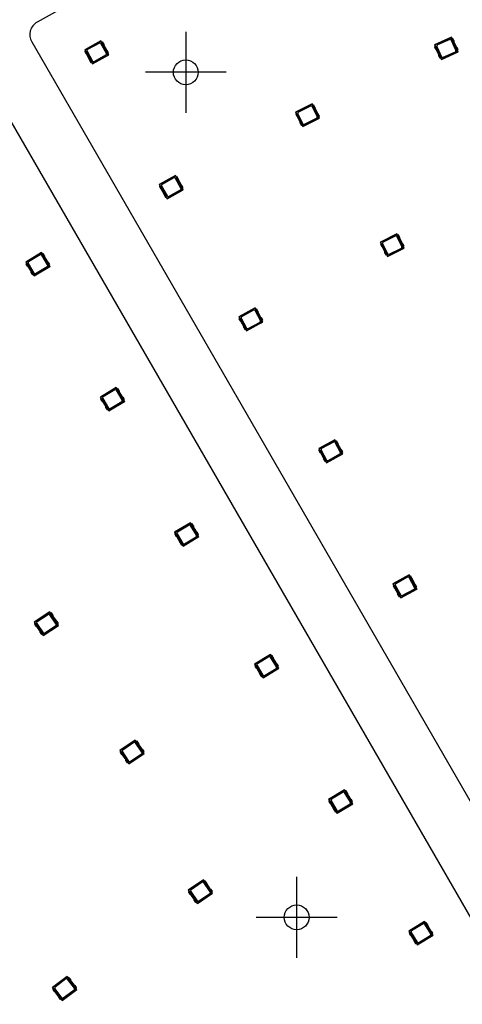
# Model space of a CAD drawing. Header units: millimetres. Extents: x 7 to 819, y 15 to 587.
# Tile 43 of 59: x 282 to 320, y 413 to 498. Entities that reach past the tile are written whole.
import ezdxf
from ezdxf.lldxf.tags import DXFTag

# ---------------------------------------------------------------- set-up
doc = ezdxf.new("R2010")
doc.units = ezdxf.units.MM
doc.layers.add('Default', color=7, linetype='Continuous')
doc.layers.add('RDLED_1-4_802MM_', color=7, linetype='Continuous')
tags = doc.linetypes.add('CENTER2', pattern=[28.575, 19.05, -3.175, 3.175, -3.175]).pattern_tags.tags
tags[10:11] = [DXFTag(74, 4), DXFTag(75, 0), DXFTag(340, '0'), DXFTag(46, 0.0), DXFTag(50, 0.0), DXFTag(44, 0.0), DXFTag(45, 0.0)]
tags[8:9] = [DXFTag(74, 4), DXFTag(75, 0), DXFTag(340, '0'), DXFTag(46, 0.0), DXFTag(50, 0.0), DXFTag(44, 0.0), DXFTag(45, 0.0)]
tags[6:7] = [DXFTag(74, 4), DXFTag(75, 0), DXFTag(340, '0'), DXFTag(46, 0.0), DXFTag(50, 0.0), DXFTag(44, 0.0), DXFTag(45, 0.0)]
tags[4:5] = [DXFTag(74, 4), DXFTag(75, 0), DXFTag(340, '0'), DXFTag(46, 0.0), DXFTag(50, 0.0), DXFTag(44, 0.0), DXFTag(45, 0.0)]

# ---------------------------------------------------------------- blocks, each defined once
blk = doc.blocks.new('SEANNOT_GROUP40')
at = {"layer": 'Default', "color": 7, "linetype": 'CENTER2'}
for p, q in [((305.664, 423.558), (305.664, 416.558)), ((309.164, 420.058), (302.164, 420.058))]:
    blk.add_line(p, q, dxfattribs=at)
blk = doc.blocks.new('SEANNOT_GROUP43')
at = {"layer": 'Default', "color": 7, "linetype": 'CENTER2'}
for p, q in [((296.065, 496.749), (296.065, 489.749)), ((299.565, 493.249), (292.565, 493.249))]:
    blk.add_line(p, q, dxfattribs=at)
blk = doc.blocks.new('SE')
at = {"layer": 'RDLED_1-4_802MM_', "color": 7, "linetype": 'Continuous'}
for p, q in [((282.72, 495.883), (366.228, 351.243)), ((288.714, 495.982), (287.314, 495.208)), ((287.337, 495.202), (288.707, 495.959)), ((288.583, 495.781), (287.554, 495.213)), ((288.714, 495.982), (288.707, 495.959)), ((288.707, 495.959), (289.292, 494.901)), ((288.789, 495.847), (288.714, 495.982)), ((289.19, 494.889), (288.718, 495.742)), ((288.855, 495.883), (288.783, 495.843)), ((289.311, 494.889), (288.783, 495.843)), ((288.956, 495.7), (288.855, 495.883)), ((289.227, 495.157), (288.966, 495.63)), ((317.61, 495.455), (317.684, 495.489)), ((319.068, 496.294), (317.614, 495.627)), ((317.636, 495.619), (317.614, 495.627)), ((317.614, 495.627), (317.678, 495.486)), ((317.636, 495.619), (319.06, 496.272)), ((318.206, 494.377), (317.636, 495.619)), ((317.684, 495.489), (318.139, 494.498)), ((317.805, 495.481), (318.211, 494.595)), ((318.922, 496.103), (317.854, 495.613)), ((319.461, 495.168), (319.054, 496.054)), ((319.068, 496.294), (319.06, 496.272)), ((319.06, 496.272), (319.564, 495.173)), ((319.133, 496.153), (319.068, 496.294)), ((319.201, 496.185), (319.127, 496.151)), ((319.581, 495.16), (319.127, 496.151)), ((319.288, 495.995), (319.201, 496.185)), ((319.518, 495.433), (319.293, 495.924)), ((287.337, 495.202), (287.314, 495.208)), ((287.314, 495.208), (287.389, 495.073)), ((287.323, 495.036), (287.394, 495.076)), ((287.323, 495.036), (287.424, 494.854)), ((287.998, 494.006), (287.337, 495.202)), ((287.394, 495.076), (287.922, 494.122)), ((287.478, 494.808), (287.739, 494.335)), ((287.515, 495.077), (287.987, 494.223)), ((287.991, 493.983), (289.391, 494.757)), ((289.23, 494.687), (287.998, 494.006)), ((288.122, 494.184), (289.151, 494.753)), ((289.292, 494.901), (289.23, 494.687)), ((289.252, 494.694), (289.23, 494.687)), ((289.307, 494.885), (289.252, 494.694)), ((289.252, 494.694), (289.375, 494.762)), ((289.382, 494.929), (289.281, 495.111)), ((289.292, 494.901), (289.307, 494.885)), ((289.375, 494.762), (289.307, 494.885)), ((289.311, 494.889), (289.382, 494.929)), ((289.391, 494.757), (289.316, 494.893)), ((289.375, 494.762), (289.391, 494.757)), ((317.61, 495.455), (317.697, 495.265)), ((317.747, 495.216), (317.973, 494.724)), ((317.978, 494.654), (318.065, 494.464)), ((318.198, 494.355), (319.652, 495.022)), ((319.486, 494.964), (318.206, 494.377)), ((318.344, 494.545), (319.412, 495.035)), ((319.564, 495.173), (319.486, 494.964)), ((319.508, 494.969), (319.486, 494.964)), ((319.578, 495.155), (319.508, 494.969)), ((319.508, 494.969), (319.636, 495.027)), ((319.564, 495.173), (319.578, 495.155)), ((319.655, 495.194), (319.568, 495.383)), ((319.636, 495.027), (319.578, 495.155)), ((319.581, 495.16), (319.655, 495.194)), ((319.652, 495.022), (319.587, 495.163)), ((319.636, 495.027), (319.652, 495.022)), ((287.749, 494.265), (287.85, 494.082)), ((287.922, 494.122), (287.85, 494.082)), ((287.916, 494.119), (287.991, 493.983)), ((287.998, 494.006), (287.991, 493.983)), ((318.139, 494.498), (318.065, 494.464)), ((318.133, 494.495), (318.198, 494.355)), ((318.206, 494.377), (318.198, 494.355)), ((361.895, 348.743), (278.392, 493.385)), ((307.008, 490.52), (305.579, 489.798)), ((305.602, 489.791), (307, 490.497)), ((307.008, 490.52), (307, 490.497)), ((307, 490.497), (307.545, 489.418)), ((307.077, 490.381), (307.008, 490.52)), ((307.144, 490.415), (307.072, 490.378)), ((307.563, 489.405), (307.072, 490.378)), ((307.238, 490.229), (307.144, 490.415)), ((305.602, 489.791), (305.579, 489.798)), ((305.579, 489.798), (305.649, 489.66)), ((305.582, 489.626), (305.655, 489.663)), ((305.582, 489.626), (305.676, 489.44)), ((306.218, 488.572), (305.602, 489.791)), ((305.655, 489.663), (306.146, 488.69)), ((305.776, 489.659), (306.215, 488.789)), ((306.869, 490.323), (305.82, 489.794)), ((307.442, 489.409), (307.003, 490.279)), ((307.49, 489.676), (307.246, 490.158)), ((307.636, 489.442), (307.542, 489.628)), ((305.728, 489.392), (305.972, 488.91)), ((305.979, 488.839), (306.073, 488.653)), ((306.146, 488.69), (306.073, 488.653)), ((306.14, 488.687), (306.21, 488.549)), ((306.21, 488.549), (307.639, 489.27)), ((307.475, 489.206), (306.218, 488.572)), ((306.349, 488.745), (307.398, 489.274)), ((307.545, 489.418), (307.475, 489.206)), ((307.497, 489.212), (307.475, 489.206)), ((307.559, 489.4), (307.497, 489.212)), ((307.497, 489.212), (307.623, 489.275)), ((307.545, 489.418), (307.559, 489.4)), ((307.623, 489.275), (307.559, 489.4)), ((307.563, 489.405), (307.636, 489.442)), ((307.639, 489.27), (307.569, 489.408)), ((307.623, 489.275), (307.639, 489.27)), ((306.218, 488.572), (306.21, 488.549)), ((295.172, 484.298), (293.771, 483.524)), ((293.794, 483.517), (295.165, 484.275)), ((295.04, 484.097), (294.012, 483.528)), ((295.172, 484.298), (295.165, 484.275)), ((295.165, 484.275), (295.749, 483.217)), ((295.247, 484.162), (295.172, 484.298)), ((295.648, 483.204), (295.176, 484.058)), ((295.312, 484.199), (295.241, 484.159)), ((295.768, 483.205), (295.241, 484.159)), ((295.413, 484.016), (295.312, 484.199)), ((295.685, 483.473), (295.423, 483.946)), ((293.794, 483.517), (293.771, 483.524)), ((293.771, 483.524), (293.846, 483.388)), ((293.781, 483.352), (293.852, 483.392)), ((293.781, 483.352), (293.881, 483.17)), ((294.455, 482.322), (293.794, 483.517)), ((293.852, 483.392), (294.379, 482.438)), ((293.935, 483.124), (294.197, 482.651)), ((293.972, 483.392), (294.444, 482.539)), ((294.448, 482.299), (295.849, 483.073)), ((295.688, 483.003), (294.455, 482.322)), ((294.58, 482.5), (295.608, 483.068)), ((295.749, 483.217), (295.688, 483.003)), ((295.71, 483.009), (295.688, 483.003)), ((295.765, 483.2), (295.71, 483.009)), ((295.71, 483.009), (295.833, 483.077)), ((295.839, 483.245), (295.739, 483.427)), ((295.749, 483.217), (295.765, 483.2)), ((295.833, 483.077), (295.765, 483.2)), ((295.768, 483.205), (295.839, 483.245)), ((295.849, 483.073), (295.774, 483.208)), ((295.833, 483.077), (295.849, 483.073)), ((294.207, 482.581), (294.308, 482.398)), ((294.379, 482.438), (294.308, 482.398)), ((294.373, 482.434), (294.448, 482.299)), ((294.455, 482.322), (294.448, 482.299)), ((314.35, 479.264), (312.918, 478.549)), ((312.941, 478.541), (312.918, 478.549)), ((312.918, 478.549), (312.987, 478.41)), ((312.941, 478.541), (314.342, 479.241)), ((313.551, 477.319), (312.941, 478.541)), ((314.21, 479.068), (313.159, 478.543)), ((314.35, 479.264), (314.342, 479.241)), ((314.342, 479.241), (314.882, 478.16)), ((314.78, 478.151), (314.344, 479.023)), ((314.419, 479.125), (314.35, 479.264)), ((314.486, 479.159), (314.413, 479.122)), ((314.9, 478.147), (314.413, 479.122)), ((314.579, 478.972), (314.486, 479.159)), ((314.828, 478.418), (314.586, 478.902)), ((283.576, 477.638), (282.205, 476.812)), ((282.229, 476.806), (283.57, 477.615)), ((283.576, 477.638), (283.57, 477.615)), ((283.57, 477.615), (284.194, 476.58)), ((283.656, 477.505), (283.576, 477.638)), ((312.92, 478.377), (312.993, 478.413)), ((312.92, 478.377), (313.014, 478.19)), ((312.993, 478.413), (313.48, 477.438)), ((313.065, 478.142), (313.307, 477.658)), ((313.114, 478.409), (313.549, 477.537)), ((313.314, 477.588), (313.407, 477.402)), ((313.544, 477.296), (314.975, 478.011)), ((314.811, 477.949), (313.551, 477.319)), ((313.684, 477.492), (314.735, 478.017)), ((314.882, 478.16), (314.811, 477.949)), ((314.834, 477.954), (314.811, 477.949)), ((314.897, 478.142), (314.834, 477.954)), ((314.834, 477.954), (314.959, 478.017)), ((314.973, 478.183), (314.88, 478.37)), ((314.882, 478.16), (314.897, 478.142)), ((314.959, 478.017), (314.897, 478.142)), ((314.9, 478.147), (314.973, 478.183)), ((314.975, 478.011), (314.906, 478.15)), ((314.959, 478.017), (314.975, 478.011)), ((282.229, 476.806), (282.205, 476.812)), ((282.205, 476.812), (282.285, 476.679)), ((282.934, 475.636), (282.229, 476.806)), ((283.452, 477.432), (282.445, 476.826)), ((284.092, 476.563), (283.589, 477.398)), ((283.72, 477.544), (283.65, 477.502)), ((284.213, 476.568), (283.65, 477.502)), ((283.828, 477.365), (283.72, 477.544)), ((284.119, 476.833), (283.84, 477.296)), ((284.282, 476.61), (284.175, 476.789)), ((313.48, 477.438), (313.407, 477.402)), ((313.474, 477.435), (313.544, 477.296)), ((313.551, 477.319), (313.544, 477.296)), ((282.221, 476.641), (282.291, 476.683)), ((282.221, 476.641), (282.329, 476.462)), ((282.291, 476.683), (282.853, 475.749)), ((282.384, 476.418), (282.663, 475.955)), ((282.411, 476.688), (282.914, 475.853)), ((282.676, 475.886), (282.784, 475.707)), ((282.928, 475.613), (284.298, 476.439)), ((284.14, 476.363), (282.934, 475.636)), ((283.052, 475.819), (284.058, 476.426)), ((284.194, 476.58), (284.14, 476.363)), ((284.162, 476.37), (284.14, 476.363)), ((284.21, 476.563), (284.162, 476.37)), ((284.162, 476.37), (284.282, 476.443)), ((284.194, 476.58), (284.21, 476.563)), ((284.282, 476.443), (284.21, 476.563)), ((284.213, 476.568), (284.282, 476.61)), ((284.298, 476.439), (284.218, 476.572)), ((284.282, 476.443), (284.298, 476.439)), ((282.853, 475.749), (282.784, 475.707)), ((282.848, 475.746), (282.928, 475.613)), ((282.934, 475.636), (282.928, 475.613)), ((302.06, 472.85), (300.659, 472.078)), ((300.682, 472.071), (302.054, 472.827)), ((301.928, 472.649), (300.899, 472.082)), ((302.06, 472.85), (302.054, 472.827)), ((302.054, 472.827), (302.637, 471.768)), ((302.135, 472.714), (302.06, 472.85)), ((302.535, 471.756), (302.064, 472.61)), ((302.201, 472.751), (302.129, 472.711)), ((302.655, 471.756), (302.129, 472.711)), ((302.301, 472.568), (302.201, 472.751)), ((302.572, 472.024), (302.311, 472.498)), ((300.682, 472.071), (300.659, 472.078)), ((300.659, 472.078), (300.734, 471.942)), ((300.668, 471.906), (300.739, 471.946)), ((300.668, 471.906), (300.768, 471.724)), ((301.341, 470.875), (300.682, 472.071)), ((300.739, 471.946), (301.265, 470.991)), ((300.822, 471.678), (301.083, 471.204)), ((300.86, 471.946), (301.33, 471.092)), ((301.334, 470.852), (302.736, 471.624)), ((301.466, 471.053), (302.495, 471.62)), ((302.637, 471.768), (302.575, 471.555)), ((302.652, 471.751), (302.597, 471.561)), ((302.597, 471.561), (302.72, 471.628)), ((302.727, 471.796), (302.626, 471.978)), ((302.637, 471.768), (302.652, 471.751)), ((302.72, 471.628), (302.652, 471.751)), ((302.655, 471.756), (302.727, 471.796)), ((302.736, 471.624), (302.661, 471.76)), ((302.72, 471.628), (302.736, 471.624)), ((301.093, 471.134), (301.194, 470.951)), ((301.265, 470.991), (301.194, 470.951)), ((301.259, 470.988), (301.334, 470.852)), ((301.341, 470.875), (301.334, 470.852)), ((302.575, 471.555), (301.341, 470.875)), ((302.597, 471.561), (302.575, 471.555)), ((290.038, 465.947), (288.669, 465.119)), ((288.692, 465.113), (290.032, 465.923)), ((289.915, 465.74), (288.909, 465.133)), ((290.038, 465.947), (290.032, 465.923)), ((290.032, 465.923), (290.658, 464.889)), ((290.118, 465.814), (290.038, 465.947)), ((290.556, 464.872), (290.052, 465.707)), ((290.183, 465.853), (290.113, 465.811)), ((290.677, 464.878), (290.113, 465.811)), ((290.29, 465.674), (290.183, 465.853)), ((288.692, 465.113), (288.669, 465.119)), ((288.669, 465.119), (288.749, 464.986)), ((288.685, 464.947), (288.755, 464.99)), ((288.685, 464.947), (288.793, 464.769)), ((289.399, 463.944), (288.692, 465.113)), ((288.755, 464.99), (289.319, 464.057)), ((288.875, 464.995), (289.38, 464.161)), ((290.583, 465.142), (290.303, 465.605)), ((290.658, 464.889), (290.604, 464.673)), ((290.674, 464.873), (290.626, 464.68)), ((290.746, 464.92), (290.639, 465.098)), ((290.658, 464.889), (290.674, 464.873)), ((290.746, 464.753), (290.674, 464.873)), ((290.677, 464.878), (290.746, 464.92)), ((290.762, 464.749), (290.682, 464.881)), ((288.848, 464.725), (289.128, 464.263)), ((289.141, 464.193), (289.249, 464.015)), ((289.319, 464.057), (289.249, 464.015)), ((289.313, 464.053), (289.393, 463.921)), ((289.393, 463.921), (290.762, 464.749)), ((289.399, 463.944), (289.393, 463.921)), ((290.604, 464.673), (289.399, 463.944)), ((289.517, 464.127), (290.522, 464.735)), ((290.626, 464.68), (290.604, 464.673)), ((290.626, 464.68), (290.746, 464.753)), ((290.746, 464.753), (290.762, 464.749)), ((308.988, 461.423), (307.585, 460.653)), ((307.609, 460.647), (308.981, 461.4)), ((308.988, 461.423), (308.981, 461.4)), ((308.981, 461.4), (309.563, 460.34)), ((309.063, 461.287), (308.988, 461.423)), ((307.609, 460.647), (307.585, 460.653)), ((307.585, 460.653), (307.66, 460.517)), ((307.594, 460.481), (307.666, 460.521)), ((308.266, 459.449), (307.609, 460.647)), ((307.666, 460.521), (308.19, 459.565)), ((307.786, 460.521), (308.255, 459.666)), ((308.856, 461.222), (307.826, 460.657)), ((309.461, 460.328), (308.992, 461.183)), ((309.129, 461.323), (309.057, 461.284)), ((309.581, 460.328), (309.057, 461.284)), ((309.229, 461.14), (309.129, 461.323)), ((309.499, 460.596), (309.239, 461.07)), ((309.653, 460.368), (309.553, 460.55)), ((307.594, 460.481), (307.695, 460.299)), ((307.748, 460.253), (308.008, 459.779)), ((308.018, 459.709), (308.119, 459.526)), ((308.259, 459.426), (309.662, 460.196)), ((309.5, 460.127), (308.266, 459.449)), ((308.391, 459.627), (309.421, 460.192)), ((309.563, 460.34), (309.5, 460.127)), ((309.522, 460.133), (309.5, 460.127)), ((309.578, 460.323), (309.522, 460.133)), ((309.522, 460.133), (309.646, 460.2)), ((309.563, 460.34), (309.578, 460.323)), ((309.646, 460.2), (309.578, 460.323)), ((309.581, 460.328), (309.653, 460.368)), ((309.662, 460.196), (309.587, 460.331)), ((309.646, 460.2), (309.662, 460.196)), ((308.19, 459.565), (308.119, 459.526)), ((308.184, 459.562), (308.259, 459.426)), ((308.266, 459.449), (308.259, 459.426)), ((296.469, 454.236), (295.101, 453.406)), ((295.124, 453.4), (296.463, 454.212)), ((296.345, 454.029), (295.341, 453.42)), ((296.469, 454.236), (296.463, 454.212)), ((296.463, 454.212), (297.09, 453.179)), ((296.549, 454.103), (296.469, 454.236)), ((296.989, 453.162), (296.483, 453.996)), ((296.613, 454.142), (296.544, 454.1)), ((297.109, 453.168), (296.544, 454.1)), ((296.721, 453.964), (296.613, 454.142)), ((297.015, 453.432), (296.734, 453.894)), ((295.124, 453.4), (295.101, 453.406)), ((295.101, 453.406), (295.181, 453.273)), ((295.117, 453.234), (295.187, 453.276)), ((295.117, 453.234), (295.225, 453.056)), ((295.833, 452.232), (295.124, 453.4)), ((295.187, 453.276), (295.752, 452.345)), ((295.281, 453.012), (295.561, 452.55)), ((295.307, 453.282), (295.813, 452.449)), ((295.827, 452.209), (297.195, 453.039)), ((297.037, 452.963), (295.833, 452.232)), ((295.95, 452.415), (296.955, 453.025)), ((297.09, 453.179), (297.037, 452.963)), ((297.059, 452.97), (297.037, 452.963)), ((297.106, 453.163), (297.059, 452.97)), ((297.059, 452.97), (297.179, 453.043)), ((297.179, 453.21), (297.071, 453.388)), ((297.09, 453.179), (297.106, 453.163)), ((297.179, 453.043), (297.106, 453.163)), ((297.109, 453.168), (297.179, 453.21)), ((297.195, 453.039), (297.115, 453.171)), ((297.179, 453.043), (297.195, 453.039)), ((295.574, 452.481), (295.683, 452.302)), ((295.752, 452.345), (295.683, 452.302)), ((295.747, 452.341), (295.827, 452.209)), ((295.833, 452.232), (295.827, 452.209)), ((315.409, 449.719), (314.007, 448.949)), ((314.03, 448.942), (315.403, 449.696)), ((315.277, 449.518), (314.247, 448.953)), ((315.409, 449.719), (315.403, 449.696)), ((315.403, 449.696), (315.984, 448.636)), ((315.484, 449.583), (315.409, 449.719)), ((315.882, 448.623), (315.413, 449.478)), ((315.55, 449.619), (315.478, 449.58)), ((316.003, 448.624), (315.478, 449.58)), ((315.65, 449.436), (315.55, 449.619)), ((314.03, 448.942), (314.007, 448.949)), ((314.007, 448.949), (314.081, 448.813)), ((314.015, 448.777), (314.087, 448.816)), ((314.015, 448.777), (314.116, 448.594)), ((314.687, 447.745), (314.03, 448.942)), ((314.087, 448.816), (314.611, 447.861)), ((314.207, 448.817), (314.676, 447.962)), ((315.92, 448.892), (315.66, 449.366)), ((315.984, 448.636), (315.922, 448.422)), ((315.999, 448.619), (315.944, 448.428)), ((316.074, 448.663), (315.974, 448.846)), ((315.984, 448.636), (315.999, 448.619)), ((316.067, 448.496), (315.999, 448.619)), ((316.003, 448.624), (316.074, 448.663)), ((316.083, 448.491), (316.008, 448.627)), ((314.169, 448.548), (314.43, 448.074)), ((314.439, 448.004), (314.54, 447.821)), ((314.611, 447.861), (314.54, 447.821)), ((314.605, 447.858), (314.68, 447.722)), ((314.68, 447.722), (316.083, 448.491)), ((314.687, 447.745), (314.68, 447.722)), ((315.922, 448.422), (314.687, 447.745)), ((314.812, 447.922), (315.842, 448.488)), ((315.944, 448.428), (315.922, 448.422)), ((315.944, 448.428), (316.067, 448.496)), ((316.067, 448.496), (316.083, 448.491)), ((284.276, 446.509), (282.945, 445.62)), ((282.969, 445.616), (284.271, 446.486)), ((284.162, 446.298), (283.185, 445.645)), ((284.276, 446.509), (284.271, 446.486)), ((284.271, 446.486), (284.942, 445.481)), ((284.362, 446.38), (284.276, 446.509)), ((284.842, 445.459), (284.3, 446.27)), ((284.424, 446.422), (284.356, 446.377)), ((284.962, 445.47), (284.356, 446.377)), ((284.54, 446.249), (284.424, 446.422)), ((284.856, 445.73), (284.556, 446.18)), ((282.969, 445.616), (282.945, 445.62)), ((282.945, 445.62), (283.032, 445.491)), ((283.728, 444.48), (282.969, 445.616)), ((282.969, 445.45), (283.037, 445.495)), ((282.969, 445.45), (283.085, 445.276)), ((283.037, 445.495), (283.643, 444.589)), ((283.143, 445.235), (283.443, 444.786)), ((283.157, 445.506), (283.699, 444.695)), ((283.723, 444.456), (285.054, 445.345)), ((284.899, 445.262), (283.728, 444.48)), ((283.837, 444.668), (284.814, 445.321)), ((284.942, 445.481), (284.899, 445.262)), ((284.92, 445.27), (284.899, 445.262)), ((285.03, 445.516), (284.914, 445.689)), ((284.959, 445.465), (284.92, 445.27)), ((284.92, 445.27), (285.037, 445.348)), ((284.942, 445.481), (284.959, 445.465)), ((285.037, 445.348), (284.959, 445.465)), ((284.962, 445.47), (285.03, 445.516)), ((285.054, 445.345), (284.967, 445.474)), ((285.037, 445.348), (285.054, 445.345)), ((283.459, 444.717), (283.575, 444.543)), ((283.643, 444.589), (283.575, 444.543)), ((283.637, 444.585), (283.723, 444.456)), ((283.728, 444.48), (283.723, 444.456)), ((303.394, 442.823), (302.027, 441.993)), ((302.05, 441.987), (303.389, 442.799)), ((303.271, 442.616), (302.267, 442.007)), ((303.394, 442.823), (303.389, 442.799)), ((303.389, 442.799), (304.016, 441.766)), ((303.475, 442.69), (303.394, 442.823)), ((303.539, 442.729), (303.469, 442.687)), ((304.035, 441.755), (303.469, 442.687)), ((303.647, 442.551), (303.539, 442.729)), ((302.05, 441.987), (302.027, 441.993)), ((302.027, 441.993), (302.107, 441.86)), ((302.043, 441.821), (302.113, 441.863)), ((302.043, 441.821), (302.151, 441.643)), ((302.759, 440.819), (302.05, 441.987)), ((302.113, 441.863), (302.678, 440.932)), ((302.233, 441.869), (302.739, 441.036)), ((303.914, 441.749), (303.408, 442.583)), ((303.94, 442.019), (303.66, 442.481)), ((304.016, 441.766), (303.963, 441.55)), ((304.032, 441.75), (303.984, 441.557)), ((304.104, 441.797), (303.996, 441.975)), ((304.016, 441.766), (304.032, 441.75)), ((304.104, 441.63), (304.032, 441.75)), ((304.035, 441.755), (304.104, 441.797)), ((304.121, 441.626), (304.04, 441.758)), ((302.207, 441.599), (302.487, 441.137)), ((302.5, 441.068), (302.608, 440.889)), ((302.678, 440.932), (302.608, 440.889)), ((302.672, 440.928), (302.753, 440.796)), ((302.753, 440.796), (304.121, 441.626)), ((303.963, 441.55), (302.759, 440.819)), ((302.876, 441.002), (303.881, 441.612)), ((303.984, 441.557), (303.963, 441.55)), ((303.984, 441.557), (304.104, 441.63)), ((304.104, 441.63), (304.121, 441.626)), ((302.759, 440.819), (302.753, 440.796)), ((291.693, 435.409), (290.362, 434.52)), ((290.386, 434.515), (291.688, 435.385)), ((291.578, 435.197), (290.601, 434.545)), ((291.693, 435.409), (291.688, 435.385)), ((291.688, 435.385), (292.359, 434.381)), ((291.779, 435.28), (291.693, 435.409)), ((292.259, 434.359), (291.717, 435.17)), ((291.841, 435.322), (291.773, 435.277)), ((292.379, 434.37), (291.773, 435.277)), ((291.957, 435.148), (291.841, 435.322)), ((292.273, 434.63), (291.973, 435.08)), ((290.386, 434.515), (290.362, 434.52)), ((290.362, 434.52), (290.448, 434.391)), ((291.145, 433.38), (290.386, 434.515)), ((290.386, 434.35), (290.454, 434.395)), ((290.386, 434.35), (290.502, 434.176)), ((290.454, 434.395), (291.059, 433.489)), ((290.559, 434.135), (290.86, 433.686)), ((290.574, 434.406), (291.116, 433.595)), ((291.14, 433.356), (292.47, 434.245)), ((292.316, 434.162), (291.145, 433.38)), ((291.254, 433.568), (292.231, 434.22)), ((292.359, 434.381), (292.316, 434.162)), ((292.337, 434.17), (292.316, 434.162)), ((292.447, 434.416), (292.331, 434.589)), ((292.376, 434.365), (292.337, 434.17)), ((292.337, 434.17), (292.454, 434.248)), ((292.359, 434.381), (292.376, 434.365)), ((292.454, 434.248), (292.376, 434.365)), ((292.379, 434.37), (292.447, 434.416)), ((292.47, 434.245), (292.384, 434.374)), ((292.454, 434.248), (292.47, 434.245)), ((290.876, 433.617), (290.992, 433.443)), ((291.059, 433.489), (290.992, 433.443)), ((291.054, 433.485), (291.14, 433.356)), ((291.145, 433.38), (291.14, 433.356)), ((309.804, 431.097), (308.438, 430.265)), ((308.461, 430.259), (309.798, 431.074)), ((309.681, 430.891), (308.678, 430.279)), ((309.804, 431.097), (309.798, 431.074)), ((309.798, 431.074), (310.427, 430.042)), ((309.884, 430.965), (309.804, 431.097)), ((310.326, 430.025), (309.818, 430.857)), ((309.948, 431.004), (309.879, 430.962)), ((310.446, 430.031), (309.879, 430.962)), ((310.057, 430.826), (309.948, 431.004)), ((310.352, 430.295), (310.07, 430.756)), ((308.461, 430.259), (308.438, 430.265)), ((308.438, 430.265), (308.518, 430.132)), ((308.454, 430.093), (308.524, 430.136)), ((308.454, 430.093), (308.563, 429.915)), ((309.172, 429.093), (308.461, 430.259)), ((308.524, 430.136), (309.091, 429.205)), ((308.619, 429.872), (308.9, 429.41)), ((308.644, 430.142), (309.152, 429.309)), ((309.166, 429.069), (310.532, 429.902)), ((310.375, 429.826), (309.172, 429.093)), ((309.289, 429.276), (310.292, 429.887)), ((310.427, 430.042), (310.375, 429.826)), ((310.396, 429.833), (310.375, 429.826)), ((310.443, 430.026), (310.396, 429.833)), ((310.396, 429.833), (310.516, 429.906)), ((310.516, 430.073), (310.407, 430.251)), ((310.427, 430.042), (310.443, 430.026)), ((310.516, 429.906), (310.443, 430.026)), ((310.446, 430.031), (310.516, 430.073)), ((310.532, 429.902), (310.452, 430.034)), ((310.516, 429.906), (310.532, 429.902)), ((308.913, 429.34), (309.022, 429.162)), ((309.091, 429.205), (309.022, 429.162)), ((309.086, 429.201), (309.166, 429.069)), ((309.172, 429.093), (309.166, 429.069)), ((297.605, 423.303), (296.28, 422.406)), ((296.304, 422.401), (297.601, 423.279)), ((297.492, 423.091), (296.519, 422.432)), ((297.605, 423.303), (297.601, 423.279)), ((297.601, 423.279), (298.278, 422.278)), ((297.692, 423.175), (297.605, 423.303)), ((298.178, 422.256), (297.631, 423.064)), ((297.754, 423.217), (297.687, 423.171)), ((298.298, 422.268), (297.687, 423.171)), ((297.871, 423.044), (297.754, 423.217)), ((296.304, 422.401), (296.28, 422.406)), ((296.28, 422.406), (296.367, 422.278)), ((297.069, 421.27), (296.304, 422.401)), ((296.305, 422.236), (296.372, 422.281)), ((296.305, 422.236), (296.422, 422.063)), ((296.372, 422.281), (296.983, 421.379)), ((296.492, 422.293), (297.039, 421.486)), ((297.065, 421.247), (298.39, 422.143)), ((298.19, 422.527), (297.887, 422.975)), ((298.278, 422.278), (298.236, 422.06)), ((298.365, 422.314), (298.248, 422.487)), ((298.295, 422.263), (298.257, 422.068)), ((298.257, 422.068), (298.373, 422.147)), ((298.278, 422.278), (298.295, 422.263)), ((298.373, 422.147), (298.295, 422.263)), ((298.298, 422.268), (298.365, 422.314)), ((298.39, 422.143), (298.303, 422.272)), ((298.373, 422.147), (298.39, 422.143)), ((296.48, 422.022), (296.783, 421.574)), ((296.799, 421.506), (296.916, 421.333)), ((296.983, 421.379), (296.916, 421.333)), ((296.978, 421.375), (297.065, 421.247)), ((298.236, 422.06), (297.069, 421.27)), ((297.178, 421.459), (298.151, 422.118)), ((298.257, 422.068), (298.236, 422.06)), ((297.069, 421.27), (297.065, 421.247)), ((316.752, 419.698), (315.386, 418.865)), ((315.409, 418.86), (316.746, 419.675)), ((316.752, 419.698), (316.746, 419.675)), ((316.746, 419.675), (317.375, 418.643)), ((316.833, 419.566), (316.752, 419.698)), ((316.897, 419.605), (316.827, 419.562)), ((317.005, 419.427), (316.897, 419.605)), ((315.409, 418.86), (315.386, 418.865)), ((315.386, 418.865), (315.467, 418.733)), ((315.402, 418.694), (315.472, 418.736)), ((316.12, 417.693), (315.409, 418.86)), ((315.472, 418.736), (316.039, 417.806)), ((315.593, 418.742), (316.1, 417.91)), ((316.629, 419.491), (315.626, 418.88)), ((317.274, 418.625), (316.767, 419.458)), ((317.394, 418.631), (316.827, 419.562)), ((317.3, 418.895), (317.018, 419.357)), ((317.464, 418.674), (317.356, 418.852)), ((315.402, 418.694), (315.511, 418.516)), ((315.567, 418.472), (315.848, 418.011)), ((315.861, 417.941), (315.97, 417.763)), ((316.115, 417.67), (317.481, 418.503)), ((317.323, 418.426), (316.12, 417.693)), ((316.237, 417.876), (317.241, 418.488)), ((317.375, 418.643), (317.323, 418.426)), ((317.345, 418.433), (317.323, 418.426)), ((317.391, 418.626), (317.345, 418.433)), ((317.345, 418.433), (317.465, 418.506)), ((317.375, 418.643), (317.391, 418.626)), ((317.465, 418.506), (317.391, 418.626)), ((317.394, 418.631), (317.464, 418.674)), ((317.481, 418.503), (317.4, 418.635)), ((317.465, 418.506), (317.481, 418.503)), ((316.039, 417.806), (315.97, 417.763)), ((316.034, 417.802), (316.115, 417.67)), ((316.12, 417.693), (316.115, 417.67)), ((285.791, 414.937), (284.51, 413.978)), ((284.534, 413.975), (285.788, 414.913)), ((285.689, 414.719), (284.748, 414.015)), ((285.791, 414.937), (285.788, 414.913)), ((285.788, 414.913), (286.512, 413.946)), ((285.884, 414.813), (285.791, 414.937)), ((286.413, 413.919), (285.828, 414.699)), ((285.944, 414.858), (285.879, 414.809)), ((286.532, 413.936), (285.879, 414.809)), ((286.069, 414.691), (285.944, 414.858)), ((286.413, 414.19), (286.089, 414.623)), ((284.534, 413.975), (284.51, 413.978)), ((284.51, 413.978), (284.603, 413.854)), ((285.353, 412.881), (284.534, 413.975)), ((284.543, 413.809), (284.608, 413.858)), ((284.543, 413.809), (284.668, 413.642)), ((284.608, 413.858), (285.262, 412.985)), ((284.728, 413.875), (285.312, 413.095)), ((285.349, 412.857), (286.63, 413.816)), ((286.48, 413.725), (285.353, 412.881)), ((285.452, 413.075), (286.393, 413.779)), ((286.597, 413.985), (286.472, 414.152)), ((286.512, 413.946), (286.48, 413.725)), ((286.501, 413.734), (286.48, 413.725)), ((286.53, 413.931), (286.501, 413.734)), ((286.501, 413.734), (286.614, 413.818)), ((286.512, 413.946), (286.53, 413.931)), ((286.614, 413.818), (286.53, 413.931)), ((286.532, 413.936), (286.597, 413.985)), ((286.63, 413.816), (286.537, 413.94)), ((286.614, 413.818), (286.63, 413.816)), ((284.728, 413.604), (285.052, 413.171)), ((285.071, 413.103), (285.196, 412.936)), ((285.262, 412.985), (285.196, 412.936)), ((285.256, 412.981), (285.349, 412.857)), ((285.353, 412.881), (285.349, 412.857))]:
    blk.add_line(p, q, dxfattribs=at)
for centre in [(296.065, 493.249), (305.664, 420.058)]:
    blk.add_circle(centre, 1.075, dxfattribs=at)
for centre, radius, start, end in [((467.422, 170.973), 375, 90.57451, 119.42543), ((283.802, 496.508), 1.25, 119.42543, 210.00003), ((288.631, 495.693), 0.1, 28.92796, 118.92796), ((289.053, 495.679), 0.1, 167.51834, 208.92796), ((317.896, 495.522), 0.1, 114.64224, 204.64224), ((318.964, 496.012), 0.1, 24.64224, 114.64224), ((319.384, 495.966), 0.1, 163.23262, 204.64224), ((287.39, 494.76), 0.1, 28.92796, 70.33758), ((287.602, 495.125), 0.1, 118.92796, 208.92796), ((289.103, 494.84), 0.1, 298.92796, 28.92796), ((289.315, 495.206), 0.1, 208.92796, 250.33758), ((317.657, 495.174), 0.1, 24.64224, 66.05186), ((317.882, 494.682), 0.1, 343.23262, 24.64224), ((319.37, 495.126), 0.1, 294.64224, 24.64224), ((319.609, 495.475), 0.1, 204.64224, 246.05186), ((287.652, 494.287), 0.1, 347.51834, 28.92796), ((288.074, 494.272), 0.1, 208.92796, 298.92796), ((318.302, 494.636), 0.1, 204.64224, 294.64224), ((305.865, 489.705), 0.1, 116.7851, 206.7851), ((306.914, 490.234), 0.1, 26.7851, 116.7851), ((307.335, 490.204), 0.1, 165.37548, 206.7851), ((307.579, 489.721), 0.1, 206.7851, 248.19472), ((305.639, 489.347), 0.1, 26.7851, 68.19472), ((305.883, 488.865), 0.1, 345.37548, 26.7851), ((306.304, 488.834), 0.1, 206.7851, 296.7851), ((307.353, 489.364), 0.1, 296.7851, 26.7851), ((295.088, 484.009), 0.1, 28.92796, 118.92796), ((295.511, 483.994), 0.1, 167.51834, 208.92796), ((293.848, 483.075), 0.1, 28.92796, 70.33758), ((294.06, 483.441), 0.1, 118.92796, 208.92796), ((295.56, 483.156), 0.1, 298.92796, 28.92796), ((295.772, 483.521), 0.1, 208.92796, 250.33758), ((294.109, 482.602), 0.1, 347.51834, 28.92796), ((294.532, 482.587), 0.1, 208.92796, 298.92796), ((313.203, 478.454), 0.1, 116.53843, 206.53843), ((314.254, 478.979), 0.1, 26.53843, 116.53843), ((314.676, 478.946), 0.1, 165.1288, 206.53843), ((312.976, 478.097), 0.1, 26.53843, 67.94805), ((313.218, 477.614), 0.1, 345.1288, 26.53843), ((314.69, 478.106), 0.1, 296.53843, 26.53843), ((314.917, 478.463), 0.1, 206.53843, 247.94805), ((282.497, 476.74), 0.1, 121.07091, 211.07091), ((283.503, 477.346), 0.1, 31.07091, 121.07091), ((283.926, 477.347), 0.1, 169.66128, 211.07091), ((284.205, 476.884), 0.1, 211.07091, 252.48053), ((313.639, 477.581), 0.1, 206.53843, 296.53843), ((282.299, 476.367), 0.1, 31.07091, 72.48053), ((282.578, 475.904), 0.1, 349.66128, 31.07091), ((284.007, 476.511), 0.1, 301.07091, 31.07091), ((283, 475.905), 0.1, 211.07091, 301.07091), ((301.977, 472.561), 0.1, 28.84611, 118.84611), ((302.399, 472.546), 0.1, 167.43648, 208.84611), ((300.735, 471.629), 0.1, 28.84611, 70.25573), ((300.947, 471.995), 0.1, 118.84611, 208.84611), ((302.447, 471.707), 0.1, 298.84611, 28.84611), ((302.66, 472.073), 0.1, 208.84611, 250.25573), ((300.996, 471.156), 0.1, 347.43648, 28.84611), ((301.418, 471.141), 0.1, 208.84611, 298.84611), ((289.966, 465.655), 0.1, 31.15389, 121.15389), ((290.389, 465.657), 0.1, 169.74427, 211.15389), ((288.961, 465.047), 0.1, 121.15389, 211.15389), ((290.471, 464.82), 0.1, 301.15389, 31.15389), ((290.669, 465.194), 0.1, 211.15389, 252.56352), ((288.763, 464.674), 0.1, 31.15389, 72.56352), ((289.043, 464.211), 0.1, 349.74427, 31.15389), ((289.465, 464.213), 0.1, 211.15389, 301.15389), ((307.874, 460.569), 0.1, 118.74996, 208.74996), ((308.904, 461.134), 0.1, 28.74996, 118.74996), ((309.326, 461.118), 0.1, 167.34034, 208.74996), ((309.586, 460.644), 0.1, 208.74996, 250.15958), ((307.661, 460.205), 0.1, 28.74996, 70.15958), ((307.921, 459.731), 0.1, 347.34034, 28.74996), ((308.343, 459.714), 0.1, 208.74996, 298.74996), ((309.373, 460.28), 0.1, 298.74996, 28.74996), ((296.397, 453.944), 0.1, 31.2501, 121.2501), ((296.82, 453.946), 0.1, 169.84047, 211.2501), ((295.196, 452.96), 0.1, 31.2501, 72.65972), ((295.393, 453.334), 0.1, 121.2501, 211.2501), ((296.903, 453.11), 0.1, 301.2501, 31.2501), ((297.1, 453.484), 0.1, 211.2501, 252.65972), ((295.476, 452.498), 0.1, 349.84047, 31.2501), ((295.899, 452.501), 0.1, 211.2501, 301.2501), ((315.325, 449.43), 0.1, 28.74996, 118.74996), ((315.748, 449.414), 0.1, 167.34034, 208.74996), ((314.082, 448.5), 0.1, 28.74996, 70.15958), ((314.295, 448.865), 0.1, 118.74996, 208.74996), ((315.794, 448.575), 0.1, 298.74996, 28.74996), ((316.008, 448.94), 0.1, 208.74996, 250.15958), ((314.342, 448.026), 0.1, 347.34034, 28.74996), ((314.764, 448.01), 0.1, 208.74996, 298.74996), ((284.217, 446.214), 0.1, 33.75009, 123.75009), ((284.639, 446.235), 0.1, 172.34046, 213.75009), ((283.059, 445.18), 0.1, 33.75009, 75.15971), ((283.24, 445.562), 0.1, 123.75009, 213.75009), ((284.759, 445.404), 0.1, 303.75009, 33.75009), ((284.94, 445.786), 0.1, 213.75009, 255.15971), ((283.36, 444.73), 0.1, 352.34046, 33.75009), ((283.782, 444.751), 0.1, 213.75009, 303.75009), ((303.323, 442.531), 0.1, 31.2501, 121.2501), ((302.318, 441.921), 0.1, 121.2501, 211.2501), ((303.745, 442.533), 0.1, 169.84047, 211.2501), ((304.026, 442.071), 0.1, 211.2501, 252.65972), ((302.121, 441.547), 0.1, 31.2501, 72.65972), ((302.402, 441.085), 0.1, 349.84047, 31.2501), ((302.824, 441.088), 0.1, 211.2501, 301.2501), ((303.829, 441.697), 0.1, 301.2501, 31.2501), ((291.634, 435.114), 0.1, 33.75009, 123.75009), ((292.056, 435.135), 0.1, 172.34046, 213.75009), ((290.476, 434.08), 0.1, 33.75009, 75.15971), ((290.657, 434.461), 0.1, 123.75009, 213.75009), ((292.176, 434.304), 0.1, 303.75009, 33.75009), ((292.356, 434.686), 0.1, 213.75009, 255.15971), ((290.777, 433.63), 0.1, 352.34046, 33.75009), ((291.199, 433.651), 0.1, 213.75009, 303.75009), ((309.733, 430.805), 0.1, 31.36373, 121.36373), ((310.155, 430.808), 0.1, 169.95411, 211.36373), ((308.533, 429.82), 0.1, 31.36373, 72.77335), ((308.73, 430.194), 0.1, 121.36373, 211.36373), ((310.24, 429.973), 0.1, 301.36373, 31.36373), ((310.437, 430.347), 0.1, 211.36373, 252.77335), ((308.815, 429.358), 0.1, 349.95411, 31.36373), ((309.237, 429.361), 0.1, 211.36373, 301.36373), ((297.548, 423.008), 0.1, 34.091, 124.091), ((297.97, 423.031), 0.1, 172.68137, 214.091), ((296.575, 422.349), 0.1, 124.091, 214.091), ((298.095, 422.2), 0.1, 304.091, 34.091), ((298.273, 422.583), 0.1, 214.091, 255.50062), ((296.397, 421.966), 0.1, 34.091, 75.50062), ((296.7, 421.518), 0.1, 352.68137, 34.091), ((297.122, 421.542), 0.1, 214.091, 304.091), ((315.678, 418.794), 0.1, 121.36373, 211.36373), ((316.681, 419.406), 0.1, 31.36373, 121.36373), ((317.104, 419.409), 0.1, 169.95411, 211.36373), ((317.385, 418.947), 0.1, 211.36373, 252.77335), ((315.481, 418.42), 0.1, 31.36373, 72.77335), ((315.763, 417.959), 0.1, 349.95411, 31.36373), ((316.185, 417.962), 0.1, 211.36373, 301.36373), ((317.189, 418.573), 0.1, 301.36373, 31.36373), ((285.748, 414.639), 0.1, 36.81826, 126.81826), ((286.169, 414.683), 0.1, 175.40864, 216.81826), ((284.648, 413.544), 0.1, 36.81826, 78.22788), ((284.808, 413.935), 0.1, 126.81826, 216.81826), ((286.333, 413.859), 0.1, 306.81826, 36.81826), ((286.493, 414.25), 0.1, 216.81826, 258.22788), ((284.972, 413.111), 0.1, 355.40864, 36.81826), ((285.392, 413.155), 0.1, 216.81826, 306.81826)]:
    blk.add_arc(centre, radius, start, end, dxfattribs=at)

msp = doc.modelspace()

# ---------------------------------------------------------------- block references
at = {"layer": 'Default'}
for name in ['SE', 'SEANNOT_GROUP43', 'SEANNOT_GROUP40']:
    msp.add_blockref(name, (0, 0), dxfattribs=at)

doc.saveas('drawing.dxf')
